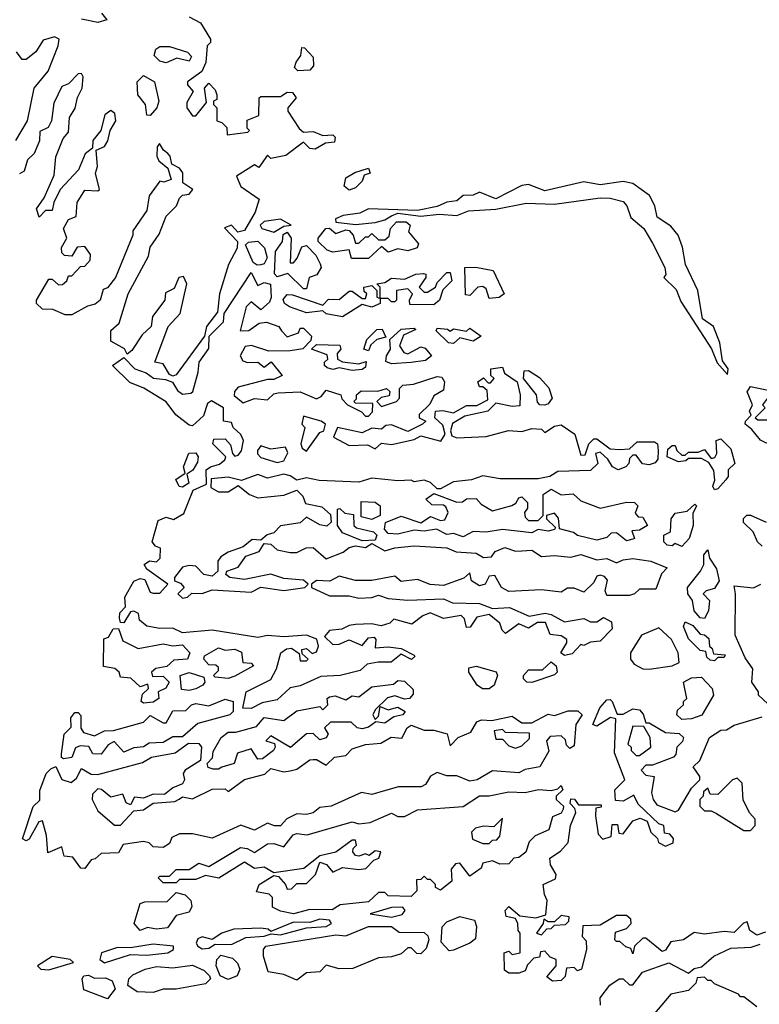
# Model space of a CAD drawing. Extents: x 2668140 to 2765664, y 823621 to 955240.
# Tile 225 of 256: x 2711756 to 2714022, y 868207 to 871225. Entities that reach past the tile are written whole.
import ezdxf

# ---------------------------------------------------------------- set-up
doc = ezdxf.new("R2010")
doc.units = 0

msp = doc.modelspace()

# ---------------------------------------------------------------- linework, layer by layer
at = {"layer": '0CON02XD'}
for points in [[(2712006.7, 871245), (2712022.5, 871225), (2711995, 871216), (2711945, 871226.7)], [(2712275, 871233.3), (2712310, 871215), (2712340, 871165), (2712340, 871155), (2712330, 871145), (2712326.4, 871093.6), (2712313.8, 871066.2), (2712270, 871035), (2712270, 871025), (2712287.5, 871005), (2712268.3, 870971.7), (2712267.5, 870955), (2712285, 870930), (2712295, 870930), (2712328.3, 870971.7), (2712322.5, 871015), (2712335, 871030), (2712355, 871010), (2712360, 870995), (2712360, 870980), (2712350, 870975), (2712350, 870965), (2712360, 870955), (2712360, 870915), (2712375, 870910), (2712390, 870895), (2712391.7, 870871.7), (2712455, 870880), (2712460, 870885), (2712452.5, 870892.5), (2712453, 870917), (2712488.3, 870931.7), (2712490, 870985), (2712495, 870990), (2712555, 870990), (2712575, 871002.5), (2712591.7, 871001.7), (2712602.5, 870985), (2712577.5, 870955), (2712577.5, 870945), (2712611.7, 870891.7), (2712625, 870880), (2712655, 870882.5), (2712685, 870870), (2712715, 870872.5), (2712722.5, 870865), (2712720, 870850), (2712693, 870847), (2712661.7, 870828.3), (2712645, 870830), (2712625, 870850), (2712571.7, 870808.3), (2712525, 870800), (2712515, 870810), (2712488.3, 870771.7), (2712475, 870780), (2712420, 870745), (2712433.3, 870713.3), (2712490, 870675), (2712477.5, 870635), (2712445, 870578.6), (2712423.8, 870573.8), (2712405, 870595.7), (2712383, 870587), (2712423.3, 870545), (2712422.5, 870525), (2712395.7, 870474.3), (2712367.5, 870385), (2712361.7, 870328.3), (2712328, 870285), (2712322.5, 870255), (2712235, 870136.7), (2712225, 870132.5), (2712215, 870137.5), (2712195, 870170), (2712170, 870175), (2712210.8, 870285), (2712247.5, 870325), (2712268, 870415), (2712258, 870438), (2712243.8, 870435), (2712229.3, 870400.7), (2712202.5, 870387.5), (2712200, 870365), (2712162.5, 870315), (2712158.8, 870285), (2712131.2, 870258.8), (2712099.3, 870210.7), (2712085, 870200), (2712076.7, 870216.7), (2712035, 870240), (2712035, 870272.5), (2712060, 870295), (2712088, 870385), (2712150, 870500), (2712155, 870527.5), (2712182.7, 870567.3), (2712205, 870622.5), (2712236, 870654), (2712245, 870677.5), (2712255, 870686.7), (2712275, 870690), (2712286, 870705), (2712255.8, 870725), (2712256.1, 870756.1), (2712245, 870770), (2712221.7, 870781.7), (2712217.1, 870807.1), (2712210, 870815), (2712196, 870825), (2712184.2, 870845.8), (2712176.7, 870835), (2712176.4, 870806.4), (2712182.3, 870792.3), (2712210, 870770), (2712220, 870735), (2712197.5, 870727.5), (2712185, 870730), (2712152.5, 870685), (2712145, 870640), (2712102.5, 870577.5), (2712102.5, 870565), (2712048.8, 870435), (2712025, 870403.3), (2712011.7, 870398.3), (2712002.5, 870365), (2711987, 870353), (2711963, 870347), (2711915, 870320), (2711895, 870320), (2711857, 870337), (2711825, 870337.5), (2711807.5, 870355), (2711807.5, 870365), (2711845, 870430), (2711855, 870430), (2711875, 870412.5), (2711887, 870413), (2711900, 870425), (2711905, 870440), (2711915, 870440), (2711941.7, 870468.3), (2711955, 870470), (2711971.7, 870488.3), (2711972.5, 870505), (2711955, 870530), (2711931.7, 870528.3), (2711915, 870500), (2711892.5, 870502.5), (2711885, 870510), (2711883.6, 870526.4), (2711900, 870555), (2711890, 870585), (2711905, 870612.5), (2711928.3, 870621.7), (2711932, 870665), (2711955, 870702.5), (2711995, 870700), (2712000, 870705), (2711987.5, 870755), (2711993.8, 870775), (2711990, 870825), (2712015, 870836.7), (2712025.9, 870854.1), (2712033.3, 870885), (2712050, 870915), (2712047.1, 870937.1), (2712035, 870946.2), (2712016.8, 870933.2), (2712003.8, 870885), (2711980, 870855), (2711978.3, 870831.7), (2711956.4, 870813.6), (2711935.6, 870764.4), (2711880, 870705), (2711860, 870665), (2711855, 870640), (2711835, 870640), (2711815, 870620), (2711807.5, 870645), (2711830.7, 870679.3), (2711861.7, 870748.3), (2711866.2, 870805), (2711889.3, 870860.7), (2711905, 870880), (2711908, 870925), (2711925.8, 870954.2), (2711933, 870987), (2711947.1, 871015), (2711949.7, 871049.7), (2711945, 871060), (2711935, 871058.8), (2711905, 871028.8), (2711885, 871020), (2711860.7, 870969.3), (2711853.3, 870915), (2711842.5, 870895), (2711817.5, 870882.5), (2711816.7, 870853.3), (2711800, 870815), (2711780, 870795), (2711769.3, 870760.7), (2711755, 870752.5)], [(2711743.8, 870855), (2711780, 870915), (2711800, 871015), (2711842.9, 871067.1), (2711874, 871145), (2711876.2, 871165), (2711862.5, 871172.5), (2711827.3, 871162.7), (2711805, 871126.2), (2711775, 871102.5), (2711763.3, 871103.3), (2711746.1, 871126.1)], [(2712205, 871092.5), (2712185, 871097.5), (2712167.5, 871115), (2712172.5, 871135), (2712185, 871143.3), (2712215, 871143.3), (2712270, 871125), (2712281.7, 871111.7), (2712275, 871097.5), (2712237, 871107), (2712205, 871092.5)], [(2712608.3, 871068.3), (2712598.3, 871078.3), (2712602.5, 871095), (2712617.5, 871115), (2712620, 871140), (2712628.3, 871138.3), (2712655, 871110), (2712656.4, 871083.6), (2712645, 871070), (2712608.3, 871068.3)], [(2712155, 870931.2), (2712145, 870932.5), (2712141.1, 870965), (2712117.8, 870995), (2712115.8, 871034.2), (2712135, 871053.8), (2712168.8, 871035), (2712182, 870975), (2712176.2, 870955), (2712155, 870931.2)], [(2712765, 870702.5), (2712750, 870715), (2712755, 870740), (2712783, 870757), (2712825, 870770), (2712830, 870755), (2712811.7, 870748.3), (2712805, 870730), (2712785, 870710), (2712765, 870702.5)], [(2713925, 870137.5), (2713926.7, 870155), (2713909.2, 870179.2), (2713901.2, 870235), (2713882.5, 870285), (2713848, 870308), (2713833.8, 870395), (2713796.2, 870475), (2713787.5, 870527.5), (2713773.3, 870565), (2713751.7, 870591.7), (2713709.3, 870619.3), (2713702, 870655), (2713685.7, 870685.7), (2713635, 870722.5), (2713605, 870728.6), (2713535, 870718.6), (2713485, 870728), (2713365, 870700.8), (2713315, 870720), (2713295, 870716.7), (2713215, 870676.2), (2713165, 870696.2), (2713145, 870686.7), (2713115, 870686.2), (2713095, 870670), (2713064.3, 870665.7), (2713035, 870652), (2712975, 870640), (2712825, 870645.7), (2712798.3, 870631.7), (2712746.7, 870625), (2712723.3, 870615), (2712725, 870604.2), (2712785, 870597.8), (2712845, 870603.5), (2712875, 870611.4), (2712895, 870624.2), (2712915, 870632), (2712985, 870622.5), (2713041.4, 870628.6), (2713095, 870624.5), (2713131.1, 870638.9), (2713215.4, 870644.6), (2713307.8, 870662.2), (2713395, 870660), (2713535, 870679.1), (2713565, 870678.5), (2713605, 870668.1), (2713616.9, 870655), (2713628.8, 870618.8), (2713668.8, 870585), (2713695, 870540), (2713732.9, 870465), (2713736.1, 870443.9), (2713730, 870435), (2713768, 870398), (2713781.7, 870361.7), (2713875.9, 870215.9), (2713892.9, 870172.9), (2713925, 870137.5)], [(2712535, 870573.8), (2712565, 870591.9), (2712587.5, 870595), (2712555, 870613.8), (2712505, 870606.7), (2712492.5, 870595), (2712497.5, 870585), (2712535, 870573.8)], [(2712773, 870493), (2712765, 870520), (2712715, 870512.5), (2712698.3, 870518.3), (2712670, 870545), (2712670, 870555), (2712694.2, 870585), (2712705, 870585.6), (2712725, 870570), (2712755, 870581.2), (2712765, 870578.8), (2712777.5, 870565), (2712785, 870540), (2712795, 870540), (2712815, 870560), (2712825, 870560), (2712835, 870570), (2712855, 870550), (2712875, 870550), (2712888.3, 870561.7), (2712892.5, 870585), (2712910, 870605), (2712940, 870605), (2712952.5, 870595), (2712947.5, 870575), (2712977.7, 870537.7), (2712973.9, 870526.1), (2712945, 870516.7), (2712915, 870522.5), (2712885, 870512.5), (2712865, 870530), (2712825, 870493.3), (2712773, 870493)], [(2712635, 870400), (2712625, 870400), (2712577, 870447), (2712545, 870436.7), (2712536.1, 870446.1), (2712539.2, 870515), (2712561.4, 870545), (2712562.9, 870567.1), (2712575, 870574.3), (2712588, 870555), (2712585, 870480), (2712595, 870480), (2712606.1, 870493.9), (2712620.7, 870529.3), (2712635, 870532.5), (2712663, 870503), (2712677, 870477), (2712680, 870465), (2712666.7, 870443.3), (2712642.5, 870435), (2712635, 870400)], [(2712483, 870473), (2712471.2, 870481.2), (2712447.5, 870535), (2712456.4, 870543.6), (2712485.8, 870545.8), (2712506.1, 870526.1), (2712514, 870495), (2712505, 870476.7), (2712495, 870473.8), (2712483, 870473)], [(2713195, 870370), (2713185, 870400), (2713175, 870407.5), (2713160, 870405), (2713135, 870380), (2713121.7, 870381.7), (2713120, 870465), (2713153.6, 870466.4), (2713206.4, 870456.4), (2713240, 870385), (2713225, 870374), (2713195, 870370)], [(2712465, 869113.8), (2712440, 869115), (2712450, 869165), (2712525, 869202.5), (2712542.5, 869235), (2712556.2, 869285), (2712573.1, 869296.9), (2712588.6, 869298.6), (2712612.5, 869282.5), (2712615, 869260), (2712635, 869260), (2712640, 869265), (2712621.7, 869281.7), (2712620, 869295), (2712635, 869297.5), (2712652.5, 869282.5), (2712665, 869287.5), (2712671.2, 869305), (2712666.2, 869326.2), (2712635, 869338.8), (2712565, 869333.8), (2712515, 869337.5), (2712485, 869331.2), (2712345, 869354), (2712255, 869346.2), (2712225, 869360), (2712185, 869358.8), (2712145, 869366.7), (2712122.5, 869385), (2712120, 869405), (2712105, 869412.5), (2712095, 869410), (2712075, 869376.7), (2712065, 869377.5), (2712061.2, 869391.2), (2712062.9, 869407.1), (2712080, 869425), (2712078, 869455), (2712105.5, 869504.5), (2712125, 869511.9), (2712139.1, 869509.1), (2712155, 869470), (2712165, 869467.5), (2712185, 869467.5), (2712210, 869495), (2712145, 869541.2), (2712136.7, 869555), (2712153.6, 869566.4), (2712175, 869563.3), (2712186.2, 869575), (2712187.5, 869605), (2712171.7, 869611.7), (2712162, 869625), (2712180, 869690), (2712205, 869700), (2712227, 869693), (2712258.3, 869711.7), (2712287, 869783), (2712328.3, 869801.7), (2712327.5, 869845), (2712340, 869855), (2712367.7, 869862.3), (2712383.9, 869876.1), (2712387.5, 869885), (2712347.5, 869925), (2712350.7, 869939.3), (2712385, 869940), (2712402.1, 869922.1), (2712407.5, 869895), (2712415, 869887.5), (2712425, 869890), (2712435.9, 869904.1), (2712441.2, 869935), (2712433.3, 869953.3), (2712410, 869975), (2712405, 869990), (2712380, 869995), (2712380, 870035), (2712343.3, 870056.7), (2712331.7, 870048.3), (2712319.3, 870010.7), (2712285, 869980), (2712275, 869982.5), (2712234.3, 870014.3), (2712205, 870053.8), (2712135.7, 870095.7), (2712093.4, 870113.4), (2712040, 870165), (2712075, 870190), (2712108.8, 870155), (2712142.9, 870142.9), (2712165.9, 870125.9), (2712202.5, 870122.5), (2712223.8, 870113.8), (2712238.9, 870088.9), (2712255, 870076.9), (2712280, 870080), (2712286.2, 870085), (2712303.1, 870145), (2712305.6, 870175), (2712335, 870217.5), (2712336.7, 870255), (2712380.7, 870299.3), (2712382.5, 870325), (2712465, 870450), (2712485, 870410), (2712505, 870419.2), (2712524.2, 870414.2), (2712526, 870374), (2712520.8, 870359.2), (2712495, 870336.2), (2712465, 870360), (2712450, 870345), (2712431.7, 870271.7), (2712458, 870272), (2712490, 870295), (2712512, 870298), (2712550, 870285), (2712558.3, 870271.7), (2712575, 870253.3), (2712610, 870265), (2712615, 870280), (2712625, 870280), (2712650, 870255), (2712648.3, 870241.7), (2712623.6, 870216.4), (2712585, 870210), (2712519.3, 870209.3), (2712466.4, 870226.4), (2712446.7, 870223.3), (2712431.2, 870195), (2712439.7, 870179.7), (2712454.2, 870174.2), (2712485.8, 870175.8), (2712505, 870160), (2712526.4, 870176.4), (2712560, 870135), (2712535, 870122.5), (2712515, 870122.5), (2712425, 870098.8), (2712414, 870085), (2712413.3, 870073.3), (2712440.7, 870050.7), (2712475, 870064), (2712515, 870060), (2712535, 870078), (2712548.3, 870081.7), (2712615, 870084), (2712665, 870063.3), (2712679.5, 870070.5), (2712695, 870090), (2712740, 870075), (2712743, 870063), (2712760, 870045), (2712803.6, 870023.6), (2712815, 870010), (2712825, 870010), (2712837, 870023), (2712838.3, 870048.3), (2712785, 870050), (2712780, 870055), (2712787.5, 870062.5), (2712787.5, 870075), (2712802.3, 870087.7), (2712853, 870087), (2712880, 870095), (2712890, 870085), (2712888.3, 870071.7), (2712863, 870067), (2712850, 870055), (2712865, 870040), (2712910, 870055), (2712920, 870065), (2712920, 870095), (2712930, 870105), (2712962.3, 870107.7), (2713035, 870131.2), (2713049.3, 870129.3), (2713057.5, 870115), (2713055, 870090), (2713025, 870072.5), (2713013, 870047), (2712980, 870015), (2712980, 870005), (2713000, 869995), (2712990, 869985), (2712945, 869963.3), (2712895, 869983.3), (2712878.3, 869981.7), (2712865, 869970), (2712835, 869973.3), (2712805, 869958.8), (2712730, 869975), (2712717.5, 869945), (2712765, 869920), (2712821.7, 869921.7), (2712845, 869910), (2712865, 869927.5), (2712895, 869923.3), (2712965, 869938.8), (2712985, 869950), (2713046.7, 869933.3), (2713060, 869955), (2713052, 869982), (2713027.5, 870005), (2713030, 870025), (2713053, 870027), (2713085, 870020), (2713125, 870042.5), (2713157, 870043), (2713190, 870060), (2713188.3, 870088.3), (2713175, 870100), (2713165, 870100), (2713160, 870115), (2713177.5, 870127.5), (2713191.7, 870111.7), (2713198.3, 870111.7), (2713210, 870125), (2713200, 870135), (2713200, 870155), (2713235, 870160), (2713241.7, 870141.7), (2713280, 870115), (2713290, 870075), (2713288.3, 870041.7), (2713265, 870040), (2713215, 870050), (2713190, 870025), (2713120, 870010), (2713082.5, 869987.5), (2713075.8, 869965), (2713080, 869950), (2713095, 869943.3), (2713185, 869947.5), (2713254.2, 869965.8), (2713295, 869963.3), (2713325, 869972.5), (2713355, 869970), (2713365, 869960), (2713395, 869978.8), (2713415, 869983.3), (2713457.5, 869955), (2713475, 869890), (2713488.3, 869891.7), (2713500, 869925), (2713515, 869940), (2713525, 869940), (2713565, 869910), (2713595, 869907.5), (2713625, 869910), (2713648.3, 869931.7), (2713701.7, 869931.7), (2713710, 869925), (2713712.5, 869905), (2713711.7, 869878.3), (2713703, 869867), (2713685, 869861.2), (2713664.1, 869864.1), (2713645, 869890), (2713635, 869890), (2713625, 869880), (2713622.5, 869865), (2713613.3, 869855), (2713590, 869845), (2713572.5, 869855), (2713558.3, 869878.3), (2713535, 869900), (2713520, 869895), (2713527.5, 869865), (2713505, 869843.8), (2713405, 869840), (2713380, 869825), (2713345, 869818), (2713228.3, 869818.3), (2713175, 869827.5), (2713140, 869815), (2713085, 869808.8), (2713045, 869787.5), (2713035, 869787.5), (2713015, 869806.7), (2712995, 869813.3), (2712965, 869808.8), (2712955, 869813.8), (2712915, 869811.2), (2712835, 869820), (2712795, 869807.5), (2712673.2, 869813.2), (2712635, 869820.8), (2712605, 869813.3), (2712585, 869827.5), (2712565, 869832.5), (2712515, 869820), (2712485, 869831.2), (2712435, 869812.5), (2712395, 869822.5), (2712342.5, 869817.5), (2712341.7, 869791.7), (2712365, 869777.5), (2712395, 869777.5), (2712425, 869797.5), (2712460.3, 869770.3), (2712485, 869760), (2712565, 869768), (2712605, 869783.3), (2712623.8, 869765), (2712631.7, 869741.7), (2712681.7, 869731.7), (2712708.3, 869708.3), (2712710, 869685), (2712697, 869673), (2712675, 869676.7), (2712635, 869700), (2712615, 869682.5), (2712555, 869673.3), (2712535, 869652.5), (2712513.6, 869646.4), (2712495, 869630), (2712468.3, 869631.7), (2712440.7, 869609.3), (2712395, 869593.3), (2712371.7, 869578.3), (2712362.5, 869565), (2712362.5, 869535), (2712345, 869520), (2712320, 869525), (2712295, 869550), (2712275, 869552.5), (2712255, 869546.7), (2712230, 869515), (2712230, 869505), (2712248.3, 869498.3), (2712260, 869485), (2712240, 869465), (2712255, 869452.5), (2712270, 869455), (2712283, 869467), (2712315, 869466.7), (2712345, 869477.5), (2712465, 869470), (2712495, 869486.2), (2712565, 869476), (2712630, 869485), (2712640, 869495), (2712625, 869507.5), (2712565, 869512), (2712525.7, 869525.7), (2712445, 869508.8), (2712400, 869515), (2712387.5, 869525), (2712390, 869535), (2712425, 869547.5), (2712449.2, 869580.8), (2712490, 869595), (2712505, 869620), (2712525, 869617.5), (2712545, 869600), (2712585, 869592.5), (2712605, 869592.5), (2712633.6, 869606.4), (2712655, 869607.5), (2712695, 869572.5), (2712746.7, 869593.3), (2712765, 869607.5), (2712785, 869612.5), (2712815, 869607.5), (2712835, 869620), (2712875, 869596.7), (2712905, 869606.2), (2712965, 869612.5), (2713065, 869606.7), (2713093.6, 869593.6), (2713155, 869590), (2713177, 869577), (2713201.7, 869578.3), (2713212.5, 869595), (2713242.3, 869607.7), (2713275, 869596.2), (2713295, 869597.5), (2713325, 869599.2), (2713355, 869580), (2713395, 869583.3), (2713445, 869577.5), (2713475, 869585.7), (2713525, 869570), (2713555, 869573.3), (2713585, 869560), (2713605, 869570), (2713635, 869573.8), (2713690, 869565), (2713740, 869545), (2713723, 869527), (2713705, 869480), (2713655, 869480), (2713640, 869465), (2713625, 869460), (2713555, 869460), (2713550, 869475), (2713557, 869507), (2713548.3, 869518.3), (2713535, 869522.5), (2713525, 869520), (2713515, 869500), (2713485, 869470), (2713455, 869482.5), (2713435, 869482.5), (2713415, 869470), (2713355, 869477.5), (2713255, 869472.9), (2713232.5, 869485), (2713211.7, 869521.7), (2713195, 869520), (2713182.5, 869495), (2713165, 869490), (2713140, 869505), (2713135, 869530), (2713117, 869513), (2713055, 869491.2), (2713013.9, 869493.9), (2712975, 869508.8), (2712925, 869503.3), (2712905, 869520), (2712835, 869506.7), (2712785, 869506.2), (2712735, 869520), (2712705.8, 869504.2), (2712665, 869506.2), (2712650, 869495), (2712650, 869485), (2712705, 869458.8), (2712765, 869459.2), (2712795, 869452), (2712835, 869453.8), (2712855, 869461.2), (2712885, 869451.2), (2712945, 869446.2), (2713055, 869450), (2713082.5, 869437.5)], [(2713025, 870351.2), (2712951.7, 870351.7), (2712950, 870365), (2712960, 870385), (2712945, 870400), (2712910, 870395), (2712910, 870365), (2712905, 870360), (2712895, 870360), (2712885, 870370), (2712860, 870370), (2712860, 870405), (2712850, 870415), (2712875, 870420), (2712895, 870432.5), (2712935, 870430), (2712970, 870445), (2712993, 870447), (2713000, 870445), (2713000, 870435), (2712980, 870405), (2712995, 870390), (2713005, 870390), (2713030, 870405), (2713035, 870420), (2713065, 870450), (2713075, 870450), (2713080, 870425), (2713053, 870397), (2713042.5, 870365), (2713025, 870351.2)], [(2712745, 870314), (2712695, 870323.3), (2712685, 870332.5), (2712635, 870326.7), (2712582.5, 870345), (2712567.5, 870355), (2712563, 870367), (2712575, 870382.5), (2712591.7, 870381.7), (2712685, 870350), (2712701.7, 870368.3), (2712735, 870367.5), (2712765, 870392.5), (2712775, 870392.5), (2712805, 870370), (2712815, 870370), (2712820, 870385), (2712811.7, 870391.7), (2712810, 870405), (2712835, 870410), (2712850, 870395), (2712850, 870375), (2712860, 870370), (2712860, 870355), (2712835, 870343.8), (2712805, 870352.5), (2712745, 870314)], [(2712825, 870210), (2712810, 870215), (2712820, 870245), (2712850, 870275), (2712866.1, 870276.1), (2712878.3, 870251.7), (2712850, 870245), (2712831.7, 870228.3), (2712825, 870210)], [(2712895, 870170), (2712877.5, 870177.5), (2712880, 870195), (2712892.5, 870215), (2712890, 870245), (2712925, 870276.7), (2712965, 870280), (2712970, 870275), (2712931.7, 870258.3), (2712920, 870225), (2712932.5, 870205), (2712945, 870201.2), (2712985, 870222.5), (2712998.3, 870218.3), (2713017.5, 870195), (2712999.4, 870180.6), (2712955, 870174), (2712895, 870170)], [(2713085, 870232.5), (2713070, 870235), (2713031.7, 870271.7), (2713035, 870280), (2713067, 870277), (2713075, 870270), (2713085, 870277.5), (2713125, 870270), (2713135, 870280), (2713170, 870255), (2713145, 870240), (2713105, 870250), (2713085, 870232.5)], [(2712775, 870150), (2712735, 870157.5), (2712715, 870152.5), (2712698.3, 870158.3), (2712690, 870165), (2712690, 870175), (2712700, 870185), (2712698.3, 870198.3), (2712650, 870215), (2712665, 870230), (2712737, 870227), (2712740, 870215), (2712728.3, 870201.7), (2712730, 870185), (2712745, 870176.7), (2712795, 870170), (2712817.5, 870177.5), (2712815, 870160), (2712805, 870153.3), (2712775, 870150)], [(2713365, 870043.8), (2713350, 870045), (2713343, 870053), (2713340, 870075), (2713300, 870125), (2713301.7, 870148.3), (2713315, 870150), (2713348.3, 870128.3), (2713377, 870097), (2713387.5, 870065), (2713375, 870047.5), (2713365, 870043.8)], [(2714045, 869927.5), (2714026.4, 869936.4), (2713999.5, 869969.5), (2713978.8, 869985), (2713980, 869995), (2713997.5, 870012.5), (2713992, 870025), (2714001.2, 870045), (2713985.7, 870084.3), (2713995, 870101.2), (2714050, 870090), (2714047.5, 870065), (2714032.5, 870045), (2714040, 870035), (2714010, 870005), (2714018.3, 869998.3), (2714058.3, 869998.3), (2714067.5, 869975), (2714065, 869930), (2714045, 869927.5)], [(2712635, 869902.5), (2712675, 869960), (2712687.5, 869965), (2712692.5, 869985), (2712680, 869995), (2712625, 870010), (2712620, 869985), (2712630, 869975), (2712617.5, 869925), (2712621.7, 869911.7), (2712635, 869902.5)], [(2713885, 869783.8), (2713880, 869795), (2713885.8, 869814.2), (2713882.9, 869842.9), (2713868.3, 869868.3), (2713845, 869880), (2713805, 869880), (2713797, 869873), (2713775, 869870), (2713740, 869885), (2713741.7, 869908.3), (2713755, 869920), (2713765, 869920), (2713770, 869905), (2713785, 869890), (2713795, 869890), (2713805, 869900), (2713835, 869900), (2713855, 869907.5), (2713875, 869880), (2713886.4, 869883.6), (2713892.5, 869895), (2713890, 869935), (2713905, 869940), (2713935, 869910), (2713947.5, 869865), (2713927.5, 869845), (2713926.7, 869825), (2713920, 869815), (2713895, 869786.7), (2713885, 869783.8)], [(2712545, 869867.5), (2712565, 869872.5), (2712577, 869897), (2712570, 869915), (2712525, 869908.8), (2712495, 869918.8), (2712484, 869905), (2712484.1, 869894.1), (2712495, 869883.3), (2712545, 869867.5)], [(2712255, 869792), (2712244.3, 869794.3), (2712233.8, 869816.2), (2712262.5, 869835), (2712258, 869855), (2712274, 869896), (2712295, 869898), (2712302.5, 869885), (2712300.8, 869869.2), (2712285.9, 869844.1), (2712267.5, 869832.5), (2712273.8, 869805), (2712255, 869792)], [(2713615, 869627.5), (2713585, 869652.5), (2713568.3, 869651.7), (2713555, 869637.5), (2713525, 869630), (2713465, 869643.8), (2713453.3, 869653.3), (2713410, 869665), (2713407, 869697), (2713395, 869712.5), (2713370, 869705), (2713370, 869695), (2713398.3, 869668.3), (2713395, 869662.5), (2713375, 869657.5), (2713345, 869662.5), (2713325, 869652), (2713235, 869662.5), (2713185, 869654), (2713145, 869656.7), (2713115, 869640), (2713085, 869650), (2713065, 869646.7), (2713033.6, 869663.6), (2712995, 869657.5), (2712965, 869660), (2712915, 869648), (2712885, 869650), (2712873.8, 869663.8), (2712876.4, 869683.6), (2712925, 869703.3), (2712985, 869682.5), (2713015, 869702.5), (2713045, 869690), (2713058.3, 869691.7), (2713068.8, 869715), (2713061.7, 869731.7), (2713055, 869737.5), (2713018.3, 869738.3), (2713000, 869755), (2713025, 869772.5), (2713095, 869746.7), (2713112.5, 869747.5), (2713125, 869756.7), (2713155, 869757.5), (2713170, 869740), (2713205, 869720), (2713263.6, 869736.4), (2713276.4, 869743.6), (2713285, 869760), (2713295, 869762.5), (2713312.5, 869745), (2713311.7, 869728.3), (2713302.5, 869715), (2713305, 869700), (2713315, 869690), (2713345, 869690), (2713360, 869705), (2713360.5, 869769.5), (2713385, 869786), (2713415, 869768.8), (2713451.7, 869771.7), (2713475, 869750), (2713535, 869727.5), (2713615, 869746.2), (2713640, 869745), (2713650, 869735), (2713642.5, 869712.5), (2713651.7, 869701.7), (2713665, 869700), (2713680, 869675), (2713655, 869660), (2713631.7, 869658.3), (2713640, 869635), (2713635, 869632.5), (2713615, 869627.5)], [(2712835, 869693.3), (2712801.7, 869701.7), (2712801.7, 869748.3), (2712845, 869746.2), (2712860, 869735), (2712860, 869705), (2712835, 869693.3)], [(2713785, 869610), (2713765, 869620), (2713755, 869612.5), (2713740, 869615), (2713730, 869625), (2713730, 869645), (2713750, 869655), (2713752.5, 869695), (2713765, 869712.5), (2713801.7, 869718.3), (2713825, 869740), (2713830, 869735), (2713818.3, 869711.7), (2713820, 869675), (2713807.5, 869635), (2713785, 869610)], [(2712805, 869627.5), (2712745, 869652.5), (2712730, 869675), (2712730, 869725), (2712737, 869727), (2712752.5, 869712.5), (2712778.3, 869708.3), (2712780, 869675), (2712787.5, 869667.5), (2712840, 869655), (2712850, 869645), (2712845, 869630), (2712805, 869627.5)], [(2714031.7, 869611.7), (2714016.7, 869625), (2714003.3, 869655), (2713973.9, 869683.9), (2713973.9, 869696.1), (2713984, 869706), (2713995, 869706.2), (2714043.3, 869685)], [(2713855, 869390), (2713841.7, 869391.7), (2713823, 869413), (2713817.5, 869445), (2713803.3, 869465), (2713802.5, 869485), (2713842.5, 869535), (2713852.5, 869555), (2713852.5, 869585), (2713865, 869600), (2713870, 869575), (2713891.7, 869541.7), (2713899.2, 869505), (2713885, 869481.2), (2713860, 869475), (2713850, 869465), (2713870, 869445), (2713866.4, 869413.6), (2713855, 869390)], [(2714048.3, 869128.3), (2714020, 869155), (2714020, 869165), (2714000, 869195), (2714002.5, 869235), (2713979.3, 869269.3), (2713948.3, 869338.3), (2713950, 869465), (2713945, 869490), (2714005, 869484.2), (2714026.7, 869495)], [(2713082.5, 869437.5), (2713165, 869436.2), (2713205, 869420), (2713257, 869423), (2713317, 869397), (2713366.1, 869406.1), (2713385, 869402.5), (2713425, 869380), (2713485, 869390), (2713505, 869380), (2713525, 869380), (2713545, 869392.5), (2713569.3, 869379.3), (2713571.7, 869358.3), (2713535, 869320), (2713505, 869317.5), (2713485, 869307.5), (2713475, 869310), (2713448.8, 869281.2), (2713425, 869276.2), (2713413.8, 869285), (2713432.5, 869315), (2713432.5, 869325), (2713415, 869336.7), (2713381.2, 869341.2), (2713367, 869377), (2713343, 869377), (2713315, 869360), (2713285, 869373.3), (2713245, 869343.3), (2713233.9, 869353.9), (2713227.5, 869375), (2713195, 869402.5), (2713156.4, 869393.6), (2713136.4, 869363.6), (2713125, 869362.5), (2713118.8, 869388.8), (2713108.8, 869398.8), (2713055, 869390), (2713013.3, 869406.7), (2712991.7, 869398.3), (2712957.5, 869372.5), (2712902.5, 869387.5), (2712890, 869375), (2712863, 869367), (2712833.6, 869373.6), (2712785, 869371.2), (2712765, 869368.8), (2712743, 869357), (2712705, 869352.5), (2712690, 869335), (2712715, 869310), (2712735, 869311.2), (2712765, 869324), (2712805, 869307.5), (2712825, 869330), (2712842.5, 869332.5), (2712847.5, 869325), (2712845, 869300), (2712885, 869303.3), (2712925, 869297.5), (2712965, 869277.5), (2712967, 869273), (2712956.1, 869263.9), (2712925, 869280), (2712893.8, 869256.2), (2712853.9, 869256.1), (2712820.5, 869249.5), (2712799.2, 869230.8), (2712737.5, 869215), (2712678.3, 869211.7), (2712615, 869183.8), (2712585, 869177.5), (2712545, 869140), (2712498.3, 869131.7), (2712465, 869113.8)], [(2713885, 869260), (2713871.7, 869261.7), (2713861.7, 869271.7), (2713858.3, 869288.3), (2713841.7, 869291.7), (2713805, 869327.5), (2713790, 869365), (2713795, 869380), (2713818.3, 869368.3), (2713841.7, 869341.7), (2713855, 869340), (2713868.3, 869328.3), (2713870, 869305), (2713878.3, 869298.3), (2713881.7, 869281.7), (2713918.3, 869278.3), (2713915, 869270), (2713895, 869270), (2713885, 869260)], [(2712135, 869130), (2712127.5, 869135), (2712131.7, 869158.3), (2712150, 869175), (2712148.3, 869188.3), (2712125, 869180), (2712096.7, 869206.7), (2712065, 869210), (2712060, 869225), (2712047, 869237), (2712012.5, 869242.5), (2712013, 869327), (2712027.7, 869332.3), (2712041.7, 869358.3), (2712058.8, 869358.8), (2712071.7, 869321.7), (2712118.3, 869298.3), (2712195, 869312), (2712225, 869306), (2712255, 869308.8), (2712277.5, 869285), (2712270, 869265), (2712228.3, 869261.7), (2712207, 869243), (2712173, 869237), (2712160, 869225), (2712162.5, 869212.5), (2712195, 869213.3), (2712213.3, 869195), (2712203.8, 869176.2), (2712180, 869165), (2712182.5, 869145), (2712165, 869133.3), (2712135, 869130)], [(2713685, 869234.2), (2713755, 869244.2), (2713776.7, 869255), (2713773.8, 869285), (2713753.8, 869325), (2713715, 869361.2), (2713661.1, 869338.9), (2713627.5, 869285), (2713627.5, 869265), (2713639.4, 869249.4), (2713665, 869235.7), (2713685, 869234.2)], [(2712395, 869206), (2712355, 869210), (2712350, 869215), (2712365, 869230), (2712365, 869240), (2712357, 869247), (2712335, 869247.5), (2712320, 869265), (2712322.5, 869275), (2712365, 869300), (2712385, 869292.5), (2712415, 869296.2), (2712435, 869286.7), (2712440, 869255), (2712465, 869252.5), (2712472.5, 869245), (2712415, 869213.3), (2712395, 869206)], [(2713325, 869193.3), (2713310, 869195), (2713300, 869205), (2713300, 869215), (2713315, 869232.5), (2713358, 869232), (2713385, 869256.7), (2713400, 869245), (2713402.5, 869225), (2713395, 869217.5), (2713325, 869193.3)], [(2712275, 869168.8), (2712251.7, 869171.7), (2712247.5, 869215), (2712275, 869223.8), (2712320, 869210), (2712323.3, 869195), (2712316.7, 869185), (2712295, 869173.8), (2712275, 869168.8)], [(2713195, 869174), (2713174.2, 869174.2), (2713157.5, 869185), (2713132.5, 869225), (2713131.7, 869238.3), (2713155, 869243.3), (2713216.4, 869226.4), (2713220, 869215), (2713210, 869185), (2713195, 869174)], [(2712365, 868927.5), (2712348.3, 868928.3), (2712333.6, 868933.6), (2712330, 868945), (2712347, 868963), (2712348.3, 868981.7), (2712373.3, 869025), (2712395, 869041.2), (2712418.3, 869041.7), (2712481.2, 869058.8), (2712505, 869086.7), (2712565, 869077.5), (2712605, 869106.7), (2712675, 869120), (2712685, 869110), (2712700, 869125), (2712697.5, 869145), (2712705, 869150), (2712723, 869153), (2712755, 869140), (2712775, 869152.5), (2712795, 869150), (2712835, 869180), (2712901.7, 869188.3), (2712915, 869200), (2712935, 869197.5), (2712961.7, 869171.7), (2712961.7, 869158.3), (2712950, 869145), (2712935, 869142.5), (2712905, 869152.5), (2712883, 869147), (2712845, 869110), (2712837.5, 869095), (2712845, 869080), (2712855, 869090), (2712860, 869120), (2712885, 869110), (2712915, 869117.5), (2712937.5, 869105), (2712930, 869095), (2712902, 869088), (2712875, 869068.8), (2712847, 869073), (2712825, 869056.2), (2712805, 869052), (2712790, 869055), (2712771.7, 869071.7), (2712708.3, 869071.7), (2712690, 869055), (2712701.2, 869035), (2712695, 869024), (2712675, 869018), (2712655, 869037.5), (2712635, 869036.7), (2712585.8, 868994.2), (2712525, 869030), (2712510, 869015), (2712536.7, 869006.7), (2712538.8, 868995), (2712533.8, 868985), (2712500, 868960), (2712485, 868958.8), (2712465, 868990), (2712423, 868977), (2712413.3, 868945), (2712375, 868933.8), (2712365, 868927.5)], [(2713785, 869080), (2713770, 869095), (2713771.7, 869108.3), (2713790, 869125), (2713790, 869135), (2713800, 869145), (2713790, 869195), (2713815, 869207.5), (2713845, 869210), (2713877.5, 869175), (2713882.5, 869155), (2713846.7, 869093.3), (2713815, 869082.5), (2713785, 869080)], [(2711890, 868960), (2711883.8, 868963.8), (2711883.3, 868975), (2711892, 869035), (2711913.3, 869056.7), (2711912, 869085), (2711925, 869101.2), (2711935, 869101.2), (2711942.5, 869092.5), (2711943.3, 869053.3), (2711950.7, 869040.7), (2711985, 869030), (2712015, 869045.7), (2712043, 869047), (2712135, 869072.5), (2712155, 869092.5), (2712195, 869070), (2712205, 869070), (2712225, 869106.7), (2712265, 869107.5), (2712282.5, 869125), (2712295, 869128.8), (2712335, 869122.5), (2712385, 869142.5), (2712410, 869135), (2712410, 869105), (2712400, 869095), (2712302, 869068), (2712255, 869027.5), (2712225, 869026.7), (2712195, 869010), (2712152, 869008), (2712135, 868996.7), (2712105, 868993.3), (2712075, 868980), (2712045, 869012.5), (2712027, 869003), (2712005, 868974.2), (2711980, 868975), (2711967.5, 868997.5), (2711940.7, 868999.3), (2711926.7, 868993.3), (2711915, 868963.8), (2711890, 868960)], [(2713388.3, 868278.3), (2713371.7, 868291.7), (2713400, 868325), (2713400, 868345), (2713381.7, 868351.7), (2713365, 868370), (2713351.7, 868368.3), (2713348.3, 868351.7), (2713331.7, 868348.3), (2713311.7, 868328.3), (2713305, 868310), (2713285, 868302.5), (2713255, 868302.5), (2713241.7, 868311.7), (2713240, 868365), (2713255, 868370), (2713265, 868360), (2713290, 868365), (2713290, 868425), (2713283.6, 868433.6), (2713282.5, 868455), (2713275, 868470), (2713246.7, 868476.7), (2713244, 868495), (2713255, 868506.7), (2713288.3, 868478.3), (2713337.5, 868472.5), (2713368.3, 868481.7), (2713372.5, 868525), (2713363.6, 868543.6), (2713360, 868575), (2713398.3, 868591.7), (2713400, 868605), (2713382.5, 868635), (2713380, 868655), (2713413, 868677), (2713437, 868703), (2713443.3, 868755), (2713460, 868795), (2713457.5, 868807.5), (2713443, 868823), (2713445, 868837.5), (2713456.4, 868836.4), (2713468.3, 868818.3), (2713538.3, 868818.3), (2713538.3, 868811.7), (2713521.7, 868808.3), (2713520, 868785), (2713528.3, 868728.3), (2713543, 868713), (2713568.3, 868721.7), (2713571.7, 868758.3), (2713588.3, 868758.3), (2713591.7, 868731.7), (2713605, 868730), (2713635, 868770), (2713657.5, 868777.5), (2713678.3, 868768.3), (2713690, 868735), (2713710, 868715), (2713713.6, 868703.6), (2713735, 868692.5), (2713758.3, 868701.7), (2713760, 868715), (2713748.3, 868728.3), (2713731.7, 868731.7), (2713730, 868755), (2713715, 868760), (2713650.7, 868820.7), (2713638.3, 868848.3), (2713605, 868830), (2713581.7, 868831.7), (2713580, 868865), (2713610, 868895), (2713578.3, 868978.3), (2713582.5, 869082.5), (2713566.7, 869086.7), (2713525, 869060), (2713512.5, 869065), (2713533.8, 869116.2), (2713555, 869140), (2713565, 869141.2), (2713571.2, 869135), (2713586.7, 869096.7), (2713605, 869096.7), (2713635, 869112.5), (2713655, 869110), (2713667, 869097), (2713675, 869070), (2713685, 869070), (2713735, 869040), (2713777, 869037), (2713790, 869025), (2713787, 869013), (2713770, 868995), (2713767, 868973), (2713760, 868965), (2713695, 868940), (2713675, 868940), (2713660, 868925), (2713675, 868910), (2713700, 868905), (2713692.5, 868855), (2713696.7, 868835), (2713708.3, 868818.3), (2713765, 868797.5), (2713775, 868802.5), (2713815, 868870), (2713840, 868895), (2713840, 868905), (2713820, 868935), (2713840, 868955), (2713870, 869025), (2713905, 869047.5), (2713921.7, 869048.3), (2713945, 869062.5), (2714031.7, 869088.3)], [(2711955, 868623.8), (2711942.5, 868625), (2711918.3, 868658.3), (2711891.7, 868661.7), (2711885, 868690), (2711841.7, 868671.7), (2711837.5, 868725), (2711825, 868770), (2711813.9, 868766.1), (2711785, 868713.8), (2711775, 868708), (2711764.5, 868714.5), (2711796.4, 868813.6), (2711817.3, 868832.7), (2711817.4, 868862.6), (2711837.1, 868915), (2711850.9, 868929.1), (2711866.1, 868936.1), (2711885, 868896.2), (2711913.3, 868886.7), (2711930, 868900), (2711945, 868930), (2711975, 868912.5), (2711995, 868911.2), (2712131.7, 868948.3), (2712160, 868965), (2712231.7, 868978.3), (2712272.5, 869007.5), (2712305, 869006.7), (2712312.5, 868995), (2712310, 868955), (2712262.5, 868925), (2712256.7, 868915), (2712261.2, 868895), (2712255, 868883.3), (2712225, 868871.2), (2712199.5, 868850.5), (2712165, 868851.2), (2712135, 868839.2), (2712107.5, 868842.5), (2712095, 868818.8), (2712082, 868825), (2712071.7, 868851.7), (2712035, 868842.5), (2712006.1, 868866.1), (2711995, 868867.5), (2711978.3, 868851.7), (2711977.5, 868835), (2711995, 868800), (2712046.4, 868756.4), (2712065, 868756.7), (2712105, 868800), (2712135, 868803.8), (2712165, 868823.8), (2712230.7, 868829.3), (2712244.1, 868835.9), (2712255, 868843.3), (2712285, 868837.5), (2712345, 868866.2), (2712385, 868867.5), (2712395, 868860), (2712445, 868896.7), (2712507, 868913), (2712525, 868930), (2712565, 868920), (2712585, 868922.5), (2712605, 868927.5), (2712645, 868956.7), (2712655, 868957.5), (2712665, 868957.5), (2712695, 868940), (2712720, 868965), (2712755, 868970), (2712775, 868990), (2712815, 869003.3), (2712862.5, 869007.5), (2712894.1, 869025.9), (2712927, 869023), (2712943.3, 869055), (2712955, 869063.3), (2712995, 869047.5), (2713025, 869047.5), (2713066.1, 869036.1), (2713075, 869000), (2713100, 869025), (2713138.3, 869041.7), (2713157, 869073), (2713170.7, 869079.3), (2713203, 869077), (2713265, 869090), (2713295, 869070), (2713325, 869070), (2713375, 869096.7), (2713395, 869092.5), (2713436.4, 869106.4), (2713466.7, 869106.7), (2713480, 869095), (2713460, 869065), (2713455, 869000), (2713441.7, 868991.7), (2713431.7, 869001.7), (2713428.3, 869018.3), (2713415, 869030), (2713381.7, 869028.3), (2713370, 869015), (2713377, 868983), (2713350, 868935), (2713305, 868926.7), (2713285, 868916.7), (2713205, 868922.5), (2713157.5, 868895), (2713135, 868890.8), (2713095, 868907.5), (2713065, 868907.5), (2713035, 868917.5), (2713015, 868906.7), (2712999.5, 868880.5), (2712986.4, 868873.6), (2712916.4, 868873.6), (2712877, 868863), (2712835, 868850), (2712803.6, 868856.4), (2712710, 868815), (2712675, 868810), (2712655, 868794), (2712635, 868788.8), (2712605, 868791.2), (2712574.2, 868775.8), (2712555, 868754), (2712536.1, 868753.9), (2712515, 868762.5), (2712475, 868741.2), (2712433.6, 868756.4), (2712345, 868716.7), (2712285, 868730), (2712245, 868730), (2712221.7, 868718.3), (2712215, 868700), (2712195, 868687.5), (2712165, 868690), (2712152.5, 868702.5), (2712135, 868706.7), (2712073, 868697), (2712058.3, 868671.7), (2712005, 868670), (2711987, 868653), (2711975, 868650), (2711955, 868623.8)], [(2713275, 868992.5), (2713295, 869000), (2713318.3, 869021.7), (2713318.3, 869038.3), (2713245, 869040), (2713235, 869050), (2713210, 869045), (2713215, 869020), (2713235, 869020), (2713255, 869000), (2713275, 868992.5)], [(2713655, 868970), (2713690, 868995), (2713687.5, 869025), (2713668.3, 869058.3), (2713635, 869060), (2713620, 869005), (2713630, 868995), (2713630, 868985), (2713645, 868970), (2713655, 868970)], [(2713995, 868740), (2714010, 868755), (2714010, 868775), (2713993, 868793), (2713973, 868833), (2713970, 868885), (2713955, 868900), (2713940, 868895), (2713895, 868850), (2713871.7, 868851.7), (2713865, 868870), (2713851.7, 868858.3), (2713850, 868845), (2713840, 868835), (2713840, 868815), (2713855, 868800), (2713875, 868800), (2713891.7, 868791.7), (2713975, 868740), (2713995, 868740)], [(2712595, 868484.2), (2712555, 868492.5), (2712530, 868505), (2712530, 868535), (2712520, 868545), (2712481.7, 868551.7), (2712490, 868575), (2712535, 868602.5), (2712549.3, 868599.3), (2712570, 868575), (2712575, 868560), (2712588.3, 868561.7), (2712605, 868577.5), (2712635, 868577.5), (2712662.5, 868605), (2712675, 868642.5), (2712695.8, 868635.8), (2712715, 868612.5), (2712745, 868626.7), (2712795, 868620), (2712816, 868624), (2712841.2, 868648.8), (2712856.7, 868655), (2712862.5, 868675), (2712845, 868677.5), (2712826.7, 868663.3), (2712815, 868668.8), (2712795, 868661.2), (2712785, 868663.8), (2712776.7, 868675), (2712777.5, 868685), (2712787.5, 868695), (2712785, 868710), (2712775, 868710), (2712725, 868673.3), (2712675, 868662.5), (2712626.1, 868623.9), (2712535, 868610), (2712505, 868627.5), (2712475, 868623.3), (2712445, 868642.5), (2712366.1, 868593.9), (2712325, 868602.5), (2712295, 868590), (2712245, 868590), (2712235, 868580), (2712195, 868580), (2712180, 868595), (2712185, 868600), (2712215, 868600), (2712235, 868620), (2712275, 868620), (2712305, 868640), (2712335, 868630), (2712432.1, 868687.9), (2712452.5, 868685), (2712475, 868672.5), (2712515, 868698.8), (2712535, 868700), (2712565, 868690), (2712593.3, 868726.7), (2712605, 868731.2), (2712636.4, 868726.4), (2712775, 868766.2), (2712795, 868760), (2712830, 868765), (2712895, 868793.3), (2712915, 868783.3), (2712935, 868782.5), (2712975, 868803.3), (2713115, 868813.3), (2713165, 868846.2), (2713195, 868846.2), (2713255, 868858.8), (2713305, 868856.7), (2713346.1, 868866.1), (2713385, 868862.5), (2713405, 868867.5), (2713415, 868877.5), (2713420, 868865), (2713400, 868845), (2713400, 868835), (2713422.5, 868815), (2713421.2, 868805), (2713415, 868793.3), (2713388.3, 868781.7), (2713377.9, 868742.1), (2713335, 868723.3), (2713317.5, 868705), (2713306.4, 868673.6), (2713285, 868657.5), (2713270, 868655), (2713255, 868637.5), (2713227, 868637), (2713205, 868647.5), (2713175, 868640), (2713170, 868625), (2713135, 868600), (2713105, 868640), (2713091.7, 868638.3), (2713078.3, 868621.7), (2713080, 868585), (2713045, 868557.5), (2713030, 868565), (2713030, 868575), (2713015, 868590), (2713005, 868590), (2712995, 868600), (2712985, 868590), (2712971.7, 868588.3), (2712972.5, 868555), (2712955, 868537.5), (2712885, 868540), (2712875, 868550), (2712855, 868550), (2712825, 868521.2), (2712738.3, 868511.7), (2712713, 868497), (2712645, 868497.5), (2712595, 868484.2)], [(2713195, 868700), (2713205, 868710), (2713218.3, 868711.7), (2713227, 868723), (2713235, 868777.5), (2713208.8, 868751.2), (2713177, 868753), (2713153, 868747), (2713140, 868735), (2713143, 868713), (2713175, 868700), (2713195, 868700)], [(2712125, 868433.3), (2712106.7, 868455), (2712125, 868516), (2712138.8, 868521.2), (2712208, 868522), (2712235, 868550), (2712262.7, 868542.7), (2712280, 868525), (2712283, 868507), (2712275, 868490), (2712235, 868480), (2712208.3, 868441.7), (2712175, 868437.5), (2712147, 868443), (2712125, 868433.3)], [(2712895, 868474.5), (2712927.9, 868482.1), (2712936.7, 868495), (2712930, 868505), (2712895, 868504.3), (2712830, 868485), (2712895, 868474.5)], [(2712315, 868377.5), (2712335, 868379.2), (2712355, 868391.2), (2712405, 868390.8), (2712448.3, 868411.7), (2712505, 868416.2), (2712526.4, 868423.6), (2712555, 868420), (2712635, 868442), (2712695, 868446.2), (2712711.2, 868455), (2712705, 868465.7), (2712675, 868468.6), (2712645, 868458), (2712595, 868458.9), (2712525, 868430), (2712517.3, 868437.3), (2712495, 868440.8), (2712412.4, 868437.6), (2712375, 868425.6), (2712345, 868406.2), (2712315, 868414), (2712301.9, 868408.1), (2712296, 868395), (2712301.2, 868385), (2712315, 868377.5)], [(2713071.7, 868371.7), (2713047.5, 868397.5), (2713050, 868445), (2713065, 868460), (2713105, 868476.7), (2713150, 868465), (2713156.2, 868446.2), (2713152.3, 868407.7), (2713135.7, 868394.3), (2713085, 868373.3), (2713071.7, 868371.7)], [(2713355, 868420), (2713371.7, 868438.3), (2713385, 868440), (2713395, 868450), (2713428.3, 868451.7), (2713438.3, 868461.7), (2713440, 868475), (2713415, 868480), (2713395, 868460), (2713375, 868460), (2713361.7, 868468.3), (2713360, 868455), (2713340, 868425), (2713355, 868420)], [(2714041.1, 868428.9), (2714015, 868419.2), (2713993.1, 868433.1), (2713985, 868460), (2713973.6, 868456.4), (2713945, 868427.5), (2713915, 868430), (2713855, 868422.5), (2713823, 868427), (2713790, 868405), (2713751.7, 868398.3), (2713735, 868373.3), (2713725, 868368.8), (2713675, 868410), (2713665, 868410), (2713640, 868385), (2713635, 868362.5), (2713628.3, 868378.3), (2713613, 868383), (2713595, 868400), (2713585, 868400), (2713580, 868405), (2713581.7, 868428.3), (2713615, 868440), (2713630, 868455), (2713628.3, 868468.3), (2713615, 868480), (2713585, 868480), (2713535, 868450), (2713481.7, 868448.3), (2713480, 868415), (2713491.7, 868401.7), (2713492.5, 868375), (2713477.5, 868315), (2713465, 868310), (2713455, 868320), (2713431.7, 868318.3), (2713427, 868293), (2713415, 868280), (2713388.3, 868278.3)], [(2712605, 868281.2), (2712565, 868298.8), (2712517, 868307), (2712502.5, 868355), (2712502.5, 868375), (2712510, 868385), (2712725, 868420), (2712755, 868417.5), (2712825, 868446), (2712895, 868446.2), (2712918.3, 868428.3), (2712995, 868427.5), (2713007, 868417), (2713010, 868405), (2713001.7, 868378.3), (2712985, 868362.5), (2712973, 868363), (2712955, 868380), (2712945, 868380), (2712925, 868362.5), (2712895, 868352.5), (2712855, 868350), (2712777, 868317), (2712735, 868316.2), (2712695, 868327.5), (2712675, 868306.7), (2712635, 868303.3), (2712605, 868281.2)], [(2712015, 868334.2), (2712095, 868360), (2712145, 868357.5), (2712210, 868365), (2712227.5, 868375), (2712227.5, 868385), (2712165, 868392), (2712095, 868380), (2712055, 868381.4), (2712006.7, 868365), (2712001.2, 868345), (2712015, 868334.2)], [(2713536, 868205), (2713535, 868227.5), (2713564.3, 868265.7), (2713592.5, 868285), (2713605, 868285.8), (2713625, 868267.5), (2713635, 868267.5), (2713664.3, 868305.7), (2713745, 868334.4), (2713805, 868302.5), (2713823, 868317), (2713845, 868322.5), (2713883.3, 868355), (2713935, 868379.4), (2713997.7, 868382.3), (2714025, 868391.2)], [(2711845, 868312.9), (2711920, 868335), (2711910, 868345), (2711855, 868354), (2711810, 868325), (2711820, 868315), (2711845, 868312.9)], [(2712395, 868283.3), (2712370, 868295), (2712357.5, 868325), (2712360, 868345), (2712372, 868358), (2712408.3, 868348.3), (2712423.6, 868333.6), (2712430, 868315), (2712422.5, 868295), (2712395, 868283.3)], [(2712165, 868244), (2712115.9, 868245.9), (2712087.5, 868265), (2712090, 868285), (2712102.3, 868297.7), (2712140, 868315), (2712175, 868323.3), (2712225, 868318.8), (2712285, 868327.5), (2712320.7, 868310.7), (2712337.5, 868295), (2712340, 868285), (2712325, 868270), (2712235, 868253.3), (2712195, 868253.3), (2712165, 868244)], [(2712025, 868224), (2711951.7, 868251.7), (2711947.5, 868285), (2711952.5, 868295), (2711966.4, 868296.4), (2711985, 868287.5), (2712018.3, 868288.3), (2712039.5, 868279.5), (2712048, 868255), (2712025, 868224)], [(2714015, 868200), (2713975, 868230), (2713965, 868230), (2713958.3, 868238.3), (2713885, 868270), (2713875, 868280), (2713865, 868280), (2713855, 868290), (2713831.7, 868288.3), (2713828.3, 868271.7), (2713805, 868250), (2713751.7, 868238.3), (2713685, 868160)]]:
    msp.add_lwpolyline(points, dxfattribs=at)

doc.saveas('drawing.dxf')
